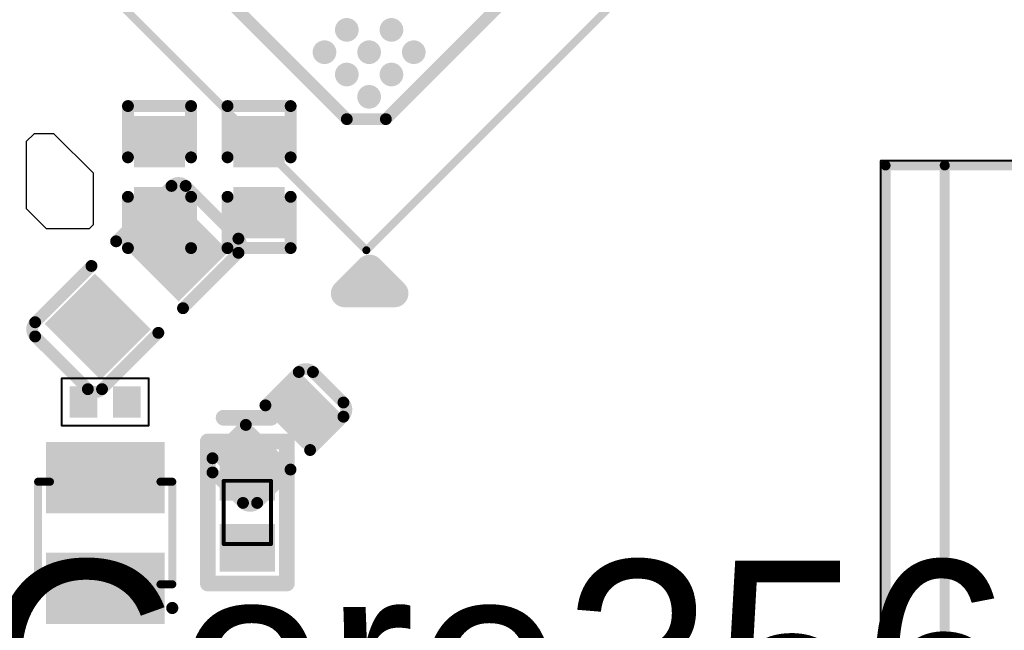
# Model space of a CAD drawing. Header units: millimetres. Extents: x -47 to 199, y -56 to 203.
# Tile 106 of 157: x 78 to 91, y 169 to 177. Entities that reach past the tile are written whole.
import ezdxf

# ---------------------------------------------------------------- set-up
doc = ezdxf.new("R2010")
doc.units = ezdxf.units.MM
doc.header["$LTSCALE"] = 1.21
doc.header["$MEASUREMENT"] = 0
doc.layers.get('0').update_dxf_attribs({"linetype": 'CONTINUOUS'})
for name, color, linetype in [('BottomLayer', 5, 'CONTINUOUS'), ('BottomOverlay', 54, 'CONTINUOUS'), ('BottomPaste', 16, 'CONTINUOUS'), ('BottomSolder', 6, 'CONTINUOUS'), ('Mechanical13', 56, 'CONTINUOUS'), ('MidLayer3', 90, 'CONTINUOUS'), ('TopLayer', 1, 'CONTINUOUS'), ('TopOverlay', 2, 'CONTINUOUS'), ('TopPaste', 8, 'CONTINUOUS'), ('TopSolder', 216, 'CONTINUOUS')]:
    doc.layers.add(name, color=color, linetype=linetype)
doc.styles.get("Standard").update_dxf_attribs({"font": 'txt', "width": 0.8})

# ---------------------------------------------------------------- blocks, each defined once
blk = doc.blocks.new('SOD_923_B_34')
at = {"layer": 'BottomLayer'}
for points in [[(-0.02559, -0.00984), (-0.00984, -0.00984), (-0.02559, 0.00984), (-0.00984, 0.00984)], [(0.00984, -0.00984), (0.02559, -0.00984), (0.00984, 0.00984), (0.02559, 0.00984)]]:
    blk.add_solid(points, dxfattribs=at)
at = {"layer": 'BottomOverlay', "const_width": 0.00787}
for points in [[(-0.03543, 0.01969), (0.03543, 0.01969)], [(-0.03543, 0.01969), (-0.03543, -0.01969)], [(0.03543, 0.01969), (0.03543, -0.01969)], [(-0.04724, 0.01181), (-0.04724, -0.01181)], [(-0.03543, -0.01969), (0.03543, -0.01969)]]:
    blk.add_lwpolyline(points, dxfattribs=at)
at = {"layer": 'BottomOverlay', "const_width": 0.00394}
for points in [[(-0.0374, 0.01969, 1), (-0.03346, 0.01969, 1)], [(-0.0374, 0.01969, 1), (-0.03346, 0.01969, 1)], [(0.03346, 0.01969, 1), (0.0374, 0.01969, 1)], [(0.03346, 0.01969, 1), (0.0374, 0.01969, 1)], [(-0.04921, 0.01181, 1), (-0.04528, 0.01181, 1)], [(-0.04921, -0.01181, 1), (-0.04528, -0.01181, 1)], [(-0.0374, -0.01969, 1), (-0.03346, -0.01969, 1)], [(-0.0374, -0.01969, 1), (-0.03346, -0.01969, 1)], [(0.03346, -0.01969, 1), (0.0374, -0.01969, 1)], [(0.03346, -0.01969, 1), (0.0374, -0.01969, 1)]]:
    blk.add_lwpolyline(points, format="xyb", close=True, dxfattribs=at)
at = {"layer": 'BottomPaste'}
for points in [[(-0.02559, -0.00984), (-0.00984, -0.00984), (-0.02559, 0.00984), (-0.00984, 0.00984)], [(0.00984, -0.00984), (0.02559, -0.00984), (0.00984, 0.00984), (0.02559, 0.00984)]]:
    blk.add_solid(points, dxfattribs=at)
at = {"layer": 'BottomSolder'}
for points in [[(-0.02959, -0.01384), (-0.00584, -0.01384), (-0.02959, 0.01384), (-0.00584, 0.01384)], [(0.00584, -0.01384), (0.02959, -0.01384), (0.00584, 0.01384), (0.02959, 0.01384)]]:
    blk.add_solid(points, dxfattribs=at)
at = {"layer": 'Mechanical13', "const_width": 0.00197}
for points in [[(-0.01575, 0.01181), (0.01575, 0.01181)], [(-0.01575, 0.01181), (-0.01575, -0.01181)], [(0.01575, 0.01181), (0.01575, -0.01181)], [(-0.01575, -0.01181), (0.01575, -0.01181)]]:
    blk.add_lwpolyline(points, dxfattribs=at)
at = {"layer": 'Mechanical13', "const_width": 0.000984}
for points in [[(-0.01624, 0.01181, 1), (-0.01526, 0.01181, 1)], [(-0.01624, 0.01181, 1), (-0.01526, 0.01181, 1)], [(0.01526, 0.01181, 1), (0.01624, 0.01181, 1)], [(0.01526, 0.01181, 1), (0.01624, 0.01181, 1)], [(-0.01624, -0.01181, 1), (-0.01526, -0.01181, 1)], [(-0.01624, -0.01181, 1), (-0.01526, -0.01181, 1)], [(0.01526, -0.01181, 1), (0.01624, -0.01181, 1)], [(0.01526, -0.01181, 1), (0.01624, -0.01181, 1)]]:
    blk.add_lwpolyline(points, format="xyb", close=True, dxfattribs=at)
blk = doc.blocks.new('SOT563_B_75')
at = {"layer": 'BottomLayer'}
for points in [[(-0.01378, 0.02559), (-0.04134, 0.02559), (-0.01378, 0.01378), (-0.04134, 0.01378)], [(0.04134, 0.02559), (0.01378, 0.02559), (0.04134, 0.01378), (0.01378, 0.01378)], [(-0.01378, 0.00591), (-0.04134, 0.00591), (-0.01378, -0.00591), (-0.04134, -0.00591)], [(0.04134, 0.00591), (0.01378, 0.00591), (0.04134, -0.00591), (0.01378, -0.00591)], [(-0.01378, -0.01378), (-0.04134, -0.01378), (-0.01378, -0.02559), (-0.04134, -0.02559)], [(0.04134, -0.01378), (0.01378, -0.01378), (0.04134, -0.02559), (0.01378, -0.02559)]]:
    blk.add_solid(points, dxfattribs=at)
at = {"layer": 'BottomOverlay'}
for points, const_width in [([(-0.02559, 0.02756), (-0.02559, 0.03346)], 0.00402), ([(0.02559, 0.03346), (-0.02559, 0.03346)], 0.004), ([(0.02559, 0.02756), (0.02559, 0.03346)], 0.00402), ([(-0.02559, -0.03346), (-0.02559, -0.02756)], 0.00402), ([(0.02559, -0.03346), (0.02559, -0.02756)], 0.00402), ([(0.02559, -0.03346), (-0.02559, -0.03346)], 0.004)]:
    blk.add_lwpolyline(points, dxfattribs=dict(at, const_width=const_width))
for points, const_width in [([(-0.02659, 0.03346, 1), (-0.02459, 0.03346, 1)], 0.00201), ([(-0.02659, 0.03346, 1), (-0.02459, 0.03346, 1)], 0.002), ([(0.02459, 0.03346, 1), (0.02659, 0.03346, 1)], 0.00201), ([(0.02459, 0.03346, 1), (0.02659, 0.03346, 1)], 0.002), ([(-0.02659, 0.02756, 1), (-0.02459, 0.02756, 1)], 0.00201), ([(0.02459, 0.02756, 1), (0.02659, 0.02756, 1)], 0.00201), ([(-0.02659, -0.02756, 1), (-0.02459, -0.02756, 1)], 0.00201), ([(0.02459, -0.02756, 1), (0.02659, -0.02756, 1)], 0.00201), ([(-0.03892, -0.03346, 1), (-0.03589, -0.03346, 1)], 0.00303), ([(-0.02659, -0.03346, 1), (-0.02459, -0.03346, 1)], 0.00201), ([(-0.02659, -0.03346, 1), (-0.02459, -0.03346, 1)], 0.002), ([(0.02459, -0.03346, 1), (0.02659, -0.03346, 1)], 0.00201), ([(0.02459, -0.03346, 1), (0.02659, -0.03346, 1)], 0.002)]:
    blk.add_lwpolyline(points, format="xyb", close=True, dxfattribs=dict(at, const_width=const_width))
at = {"layer": 'BottomPaste'}
for points in [[(-0.01378, 0.02559), (-0.04134, 0.02559), (-0.01378, 0.01378), (-0.04134, 0.01378)], [(0.04134, 0.02559), (0.01378, 0.02559), (0.04134, 0.01378), (0.01378, 0.01378)], [(-0.01378, 0.00591), (-0.04134, 0.00591), (-0.01378, -0.00591), (-0.04134, -0.00591)], [(0.04134, 0.00591), (0.01378, 0.00591), (0.04134, -0.00591), (0.01378, -0.00591)], [(-0.01378, -0.01378), (-0.04134, -0.01378), (-0.01378, -0.02559), (-0.04134, -0.02559)], [(0.04134, -0.01378), (0.01378, -0.01378), (0.04134, -0.02559), (0.01378, -0.02559)]]:
    blk.add_solid(points, dxfattribs=at)
at = {"layer": 'BottomSolder'}
for points in [[(-0.00978, 0.02959), (-0.04534, 0.02959), (-0.00978, 0.00978), (-0.04534, 0.00978)], [(0.04534, 0.02959), (0.00978, 0.02959), (0.04534, 0.00978), (0.00978, 0.00978)], [(-0.00978, 0.00991), (-0.04534, 0.00991), (-0.00978, -0.00991), (-0.04534, -0.00991)], [(0.04534, 0.00991), (0.00978, 0.00991), (0.04534, -0.00991), (0.00978, -0.00991)], [(-0.00978, -0.00978), (-0.04534, -0.00978), (-0.00978, -0.02959), (-0.04534, -0.02959)], [(0.04534, -0.00978), (0.00978, -0.00978), (0.04534, -0.02959), (0.00978, -0.02959)]]:
    blk.add_solid(points, dxfattribs=at)
blk = doc.blocks.new('R0201_B_94')
at = {"layer": 'BottomLayer'}
for points in [[(-0.01575, 0.00591), (-0.01575, -0.00591), (-0.00591, 0.00591), (-0.00591, -0.00591)], [(0.00591, 0.00591), (0.00591, -0.00591), (0.01575, 0.00591), (0.01575, -0.00591)]]:
    blk.add_solid(points, dxfattribs=at)
at = {"layer": 'BottomOverlay', "const_width": 0.001}
for points in [[(-0.02165, 0.01181), (-0.02165, -0.01181)], [(0.02165, 0.01181), (-0.02165, 0.01181)], [(0.02165, 0.01181), (0.02165, -0.01181)], [(0.02165, -0.01181), (-0.02165, -0.01181)]]:
    blk.add_lwpolyline(points, dxfattribs=at)
at = {"layer": 'BottomOverlay', "const_width": 0.0005}
for points in [[(-0.0219, 0.01181, 1), (-0.0214, 0.01181, 1)], [(-0.0219, 0.01181, 1), (-0.0214, 0.01181, 1)], [(0.0214, 0.01181, 1), (0.0219, 0.01181, 1)], [(0.0214, 0.01181, 1), (0.0219, 0.01181, 1)], [(-0.0219, -0.01181, 1), (-0.0214, -0.01181, 1)], [(-0.0219, -0.01181, 1), (-0.0214, -0.01181, 1)], [(0.0214, -0.01181, 1), (0.0219, -0.01181, 1)], [(0.0214, -0.01181, 1), (0.0219, -0.01181, 1)]]:
    blk.add_lwpolyline(points, format="xyb", close=True, dxfattribs=at)
at = {"layer": 'BottomPaste'}
for points in [[(-0.01575, 0.00591), (-0.01575, -0.00591), (-0.00591, 0.00591), (-0.00591, -0.00591)], [(0.00591, 0.00591), (0.00591, -0.00591), (0.01575, 0.00591), (0.01575, -0.00591)]]:
    blk.add_solid(points, dxfattribs=at)
at = {"layer": 'BottomSolder'}
for points in [[(-0.01772, 0.00787), (-0.01772, -0.00787), (-0.00394, 0.00787), (-0.00394, -0.00787)], [(0.00394, 0.00787), (0.00394, -0.00787), (0.01772, 0.00787), (0.01772, -0.00787)]]:
    blk.add_solid(points, dxfattribs=at)
blk = doc.blocks.new('R0402_B_163')
at = {"layer": 'BottomLayer'}
for points in [[(-0.02855, -0.01083), (-0.00689, -0.01083), (-0.02855, 0.01083), (-0.00689, 0.01083)], [(0.00689, -0.01083), (0.02855, -0.01083), (0.00689, 0.01083), (0.02855, 0.01083)]]:
    blk.add_solid(points, dxfattribs=at)
at = {"layer": 'BottomOverlay', "const_width": 0.00591}
for points in [[(-0.00984, 0.01575), (-0.03543, 0.01575)], [(-0.03543, -0.01575), (-0.03543, 0.01575)], [(0.03543, 0.01575), (0.00984, 0.01575)], [(0.03543, -0.01575), (0.03543, 0.01575)], [(-0.00984, -0.01575), (-0.03543, -0.01575)], [(0.03543, -0.01575), (0.00984, -0.01575)]]:
    blk.add_lwpolyline(points, dxfattribs=at)
at = {"layer": 'BottomOverlay', "const_width": 0.00296}
for points in [[(-0.03691, 0.01575, 1), (-0.03395, 0.01575, 1)], [(-0.03691, 0.01575, 1), (-0.03395, 0.01575, 1)], [(-0.01132, 0.01575, 1), (-0.00836, 0.01575, 1)], [(0.00836, 0.01575, 1), (0.01132, 0.01575, 1)], [(0.03395, 0.01575, 1), (0.03691, 0.01575, 1)], [(0.03395, 0.01575, 1), (0.03691, 0.01575, 1)], [(-0.03691, -0.01575, 1), (-0.03395, -0.01575, 1)], [(-0.03691, -0.01575, 1), (-0.03395, -0.01575, 1)], [(-0.01132, -0.01575, 1), (-0.00836, -0.01575, 1)], [(0.00836, -0.01575, 1), (0.01132, -0.01575, 1)], [(0.03395, -0.01575, 1), (0.03691, -0.01575, 1)], [(0.03395, -0.01575, 1), (0.03691, -0.01575, 1)]]:
    blk.add_lwpolyline(points, format="xyb", close=True, dxfattribs=at)
at = {"layer": 'BottomPaste'}
for points in [[(-0.02855, -0.01083), (-0.00689, -0.01083), (-0.02855, 0.01083), (-0.00689, 0.01083)], [(0.00689, -0.01083), (0.02855, -0.01083), (0.00689, 0.01083), (0.02855, 0.01083)]]:
    blk.add_solid(points, dxfattribs=at)
at = {"layer": 'BottomSolder'}
for points in [[(-0.03052, -0.0128), (-0.00493, -0.0128), (-0.03052, 0.0128), (-0.00493, 0.0128)], [(0.00493, -0.0128), (0.03052, -0.0128), (0.00493, 0.0128), (0.03052, 0.0128)]]:
    blk.add_solid(points, dxfattribs=at)
blk = doc.blocks.new('R0402_B_165')
at = {"layer": 'BottomLayer'}
for points in [[(-0.02855, -0.01083), (-0.00689, -0.01083), (-0.02855, 0.01083), (-0.00689, 0.01083)], [(0.00689, -0.01083), (0.02855, -0.01083), (0.00689, 0.01083), (0.02855, 0.01083)]]:
    blk.add_solid(points, dxfattribs=at)
at = {"layer": 'BottomOverlay', "const_width": 0.00591}
for points in [[(-0.00984, 0.01575), (-0.03543, 0.01575)], [(-0.03543, -0.01575), (-0.03543, 0.01575)], [(0.03543, 0.01575), (0.00984, 0.01575)], [(0.03543, -0.01575), (0.03543, 0.01575)], [(-0.00984, -0.01575), (-0.03543, -0.01575)], [(0.03543, -0.01575), (0.00984, -0.01575)]]:
    blk.add_lwpolyline(points, dxfattribs=at)
at = {"layer": 'BottomOverlay', "const_width": 0.00296}
for points in [[(-0.03691, 0.01575, 1), (-0.03395, 0.01575, 1)], [(-0.03691, 0.01575, 1), (-0.03395, 0.01575, 1)], [(-0.01132, 0.01575, 1), (-0.00836, 0.01575, 1)], [(0.00836, 0.01575, 1), (0.01132, 0.01575, 1)], [(0.03395, 0.01575, 1), (0.03691, 0.01575, 1)], [(0.03395, 0.01575, 1), (0.03691, 0.01575, 1)], [(-0.03691, -0.01575, 1), (-0.03395, -0.01575, 1)], [(-0.03691, -0.01575, 1), (-0.03395, -0.01575, 1)], [(-0.01132, -0.01575, 1), (-0.00836, -0.01575, 1)], [(0.00836, -0.01575, 1), (0.01132, -0.01575, 1)], [(0.03395, -0.01575, 1), (0.03691, -0.01575, 1)], [(0.03395, -0.01575, 1), (0.03691, -0.01575, 1)]]:
    blk.add_lwpolyline(points, format="xyb", close=True, dxfattribs=at)
at = {"layer": 'BottomPaste'}
for points in [[(-0.02855, -0.01083), (-0.00689, -0.01083), (-0.02855, 0.01083), (-0.00689, 0.01083)], [(0.00689, -0.01083), (0.02855, -0.01083), (0.00689, 0.01083), (0.02855, 0.01083)]]:
    blk.add_solid(points, dxfattribs=at)
at = {"layer": 'BottomSolder'}
for points in [[(-0.03052, -0.0128), (-0.00493, -0.0128), (-0.03052, 0.0128), (-0.00493, 0.0128)], [(0.00493, -0.0128), (0.03052, -0.0128), (0.00493, 0.0128), (0.03052, 0.0128)]]:
    blk.add_solid(points, dxfattribs=at)
blk = doc.blocks.new('C0603_391')
at = {"layer": 'TopLayer'}
for points in [[(-0.01181, -0.01772), (-0.01181, 0.01772), (-0.04331, -0.01772), (-0.04331, 0.01772)], [(0.04331, -0.01772), (0.04331, 0.01772), (0.01181, -0.01772), (0.01181, 0.01772)]]:
    blk.add_solid(points, dxfattribs=at)
at = {"layer": 'TopOverlay', "const_width": 0.00591}
for points in [[(-0.0531, 0.0186, -0.414214), (-0.0481, 0.0236)], [(0.0481, 0.0236, -0.414214), (0.0531, 0.0186)], [(-0.0481, -0.0236, -0.414214), (-0.0531, -0.0186)], [(0.0531, -0.0186, -0.414214), (0.0481, -0.0236)]]:
    blk.add_lwpolyline(points, format="xyb", dxfattribs=at)
for points in [[(-0.0481, 0.0236), (-0.00836, 0.0236)], [(0.00902, 0.0236), (0.0481, 0.0236)], [(-0.0531, -0.0186), (-0.0531, 0.0186)], [(0.0531, -0.0186), (0.0531, 0.0186)], [(-0.0481, -0.0236), (-0.00836, -0.0236)], [(0.00902, -0.0236), (0.0481, -0.0236)]]:
    blk.add_lwpolyline(points, dxfattribs=at)
at = {"layer": 'TopOverlay', "const_width": 0.00296}
for points in [[(-0.04958, 0.0236, 1), (-0.04662, 0.0236, 1)], [(-0.04958, 0.0236, 1), (-0.04662, 0.0236, 1)], [(-0.00984, 0.0236, 1), (-0.00688, 0.0236, 1)], [(0.00754, 0.0236, 1), (0.0105, 0.0236, 1)], [(0.04662, 0.0236, 1), (0.04958, 0.0236, 1)], [(0.04662, 0.0236, 1), (0.04958, 0.0236, 1)], [(-0.05458, 0.0186, 1), (-0.05162, 0.0186, 1)], [(-0.05458, 0.0186, 1), (-0.05162, 0.0186, 1)], [(0.05162, 0.0186, 1), (0.05458, 0.0186, 1)], [(0.05162, 0.0186, 1), (0.05458, 0.0186, 1)], [(-0.05458, -0.0186, 1), (-0.05162, -0.0186, 1)], [(-0.05458, -0.0186, 1), (-0.05162, -0.0186, 1)], [(0.05162, -0.0186, 1), (0.05458, -0.0186, 1)], [(0.05162, -0.0186, 1), (0.05458, -0.0186, 1)], [(-0.04958, -0.0236, 1), (-0.04662, -0.0236, 1)], [(-0.04958, -0.0236, 1), (-0.04662, -0.0236, 1)], [(-0.00984, -0.0236, 1), (-0.00688, -0.0236, 1)], [(0.00754, -0.0236, 1), (0.0105, -0.0236, 1)], [(0.04662, -0.0236, 1), (0.04958, -0.0236, 1)], [(0.04662, -0.0236, 1), (0.04958, -0.0236, 1)]]:
    blk.add_lwpolyline(points, format="xyb", close=True, dxfattribs=at)
at = {"layer": 'TopPaste'}
for points in [[(-0.01181, -0.01772), (-0.01181, 0.01772), (-0.04331, -0.01772), (-0.04331, 0.01772)], [(0.04331, -0.01772), (0.04331, 0.01772), (0.01181, -0.01772), (0.01181, 0.01772)]]:
    blk.add_solid(points, dxfattribs=at)
at = {"layer": 'TopSolder'}
for points in [[(-0.00984, -0.01969), (-0.00984, 0.01969), (-0.04528, -0.01969), (-0.04528, 0.01969)], [(0.04528, -0.01969), (0.04528, 0.01969), (0.00984, -0.01969), (0.00984, 0.01969)]]:
    blk.add_solid(points, dxfattribs=at)
blk = doc.blocks.new('BGA565_15R50_14R40_0R90_402')
at = {"layer": 'TopLayer', "const_width": 0.00492}
for points in [[(-0.2938, 0.26772, 1), (-0.28888, 0.26772, 1)], [(-0.27805, 0.26772, 1), (-0.27313, 0.26772, 1)], [(-0.2623, 0.26772, 1), (-0.25738, 0.26772, 1)], [(-0.2938, 0.25197, 1), (-0.28888, 0.25197, 1)], [(-0.27805, 0.25197, 1), (-0.27313, 0.25197, 1)], [(-0.2623, 0.25197, 1), (-0.25738, 0.25197, 1)], [(-0.2938, 0.23622, 1), (-0.28888, 0.23622, 1)], [(-0.27805, 0.23622, 1), (-0.27313, 0.23622, 1)]]:
    blk.add_lwpolyline(points, format="xyb", close=True, dxfattribs=at)
at = {"layer": 'TopOverlay'}
for points, const_width in [([(-0.35206, 0.34573), (-0.3697, 0.3281)], 0.01378), ([(-0.35206, 0.3281), (-0.35206, 0.34573)], 0.01378), ([(-0.35206, 0.3281), (-0.3697, 0.3281)], 0.01378), ([(-0.34449, -0.32283), (-0.34449, 0.32283)], 0.00394), ([(0.34449, 0.32283), (-0.34449, 0.32283)], 0.00394), ([(-0.29134, 0.28346), (-0.30512, 0.26969)], 0.00591), ([(0.30512, 0.28346), (-0.29134, 0.28346)], 0.00591), ([(-0.30512, -0.28346), (-0.30512, 0.26969)], 0.00591)]:
    blk.add_lwpolyline(points, dxfattribs=dict(at, const_width=const_width))
for points, const_width in [([(-0.35551, 0.34573, 1), (-0.34862, 0.34573, 1)], 0.00689), ([(-0.35551, 0.34573, 1), (-0.34862, 0.34573, 1)], 0.00689), ([(-0.37314, 0.3281, 1), (-0.36625, 0.3281, 1)], 0.00689), ([(-0.37314, 0.3281, 1), (-0.36625, 0.3281, 1)], 0.00689), ([(-0.35551, 0.3281, 1), (-0.34862, 0.3281, 1)], 0.00689), ([(-0.35551, 0.3281, 1), (-0.34862, 0.3281, 1)], 0.00689), ([(-0.34547, 0.32283, 1), (-0.3435, 0.32283, 1)], 0.00197), ([(-0.34547, 0.32283, 1), (-0.3435, 0.32283, 1)], 0.00197), ([(-0.29281, 0.28346, 1), (-0.28986, 0.28346, 1)], 0.00295), ([(-0.29281, 0.28346, 1), (-0.28986, 0.28346, 1)], 0.00295), ([(-0.30659, 0.26969, 1), (-0.30364, 0.26969, 1)], 0.00295), ([(-0.30659, 0.26969, 1), (-0.30364, 0.26969, 1)], 0.00295)]:
    blk.add_lwpolyline(points, format="xyb", close=True, dxfattribs=dict(at, const_width=const_width))
at = {"layer": 'TopPaste', "const_width": 0.00492}
for points in [[(-0.2938, 0.26772, 1), (-0.28888, 0.26772, 1)], [(-0.27805, 0.26772, 1), (-0.27313, 0.26772, 1)], [(-0.2623, 0.26772, 1), (-0.25738, 0.26772, 1)], [(-0.2938, 0.25197, 1), (-0.28888, 0.25197, 1)], [(-0.27805, 0.25197, 1), (-0.27313, 0.25197, 1)], [(-0.2623, 0.25197, 1), (-0.25738, 0.25197, 1)], [(-0.2938, 0.23622, 1), (-0.28888, 0.23622, 1)], [(-0.27805, 0.23622, 1), (-0.27313, 0.23622, 1)]]:
    blk.add_lwpolyline(points, format="xyb", close=True, dxfattribs=at)
at = {"layer": 'TopSolder', "const_width": 0.00591}
for points in [[(-0.29429, 0.26772, 1), (-0.28839, 0.26772, 1)], [(-0.27854, 0.26772, 1), (-0.27264, 0.26772, 1)], [(-0.2628, 0.26772, 1), (-0.25689, 0.26772, 1)], [(-0.29429, 0.25197, 1), (-0.28839, 0.25197, 1)], [(-0.27854, 0.25197, 1), (-0.27264, 0.25197, 1)], [(-0.2628, 0.25197, 1), (-0.25689, 0.25197, 1)], [(-0.29429, 0.23622, 1), (-0.28839, 0.23622, 1)], [(-0.27854, 0.23622, 1), (-0.27264, 0.23622, 1)]]:
    blk.add_lwpolyline(points, format="xyb", close=True, dxfattribs=at)
blk = doc.blocks.new('BGA153_13R00X11R50X0R90_2L_403')
at = {"layer": 'TopOverlay'}
for points, const_width in [([(-0.22874, 0.25827), (-0.22874, -0.25827)], 0.001), ([(-0.22638, 0.21654), (-0.22638, -0.25591)], 0.005), ([(-0.22638, -0.22638), (0.22638, -0.22638)], 0.005), ([(-0.22638, -0.25591), (0.22638, -0.25591)], 0.005), ([(-0.22874, -0.25827), (0.22874, -0.25827)], 0.001)]:
    blk.add_lwpolyline(points, dxfattribs=dict(at, const_width=const_width))
for points, const_width in [([(-0.22763, -0.22638, 1), (-0.22513, -0.22638, 1)], 0.0025), ([(-0.22763, -0.25591, 1), (-0.22513, -0.25591, 1)], 0.0025), ([(-0.22763, -0.25591, 1), (-0.22513, -0.25591, 1)], 0.0025), ([(-0.22899, -0.25827, 1), (-0.22849, -0.25827, 1)], 0.0005), ([(-0.22899, -0.25827, 1), (-0.22849, -0.25827, 1)], 0.0005)]:
    blk.add_lwpolyline(points, format="xyb", close=True, dxfattribs=dict(at, const_width=const_width))
blk = doc.blocks.new('C0402_406')
at = {"layer": 'TopLayer'}
for points in [[(-0.02855, -0.01083), (-0.00689, -0.01083), (-0.02855, 0.01083), (-0.00689, 0.01083)], [(0.00689, -0.01083), (0.02855, -0.01083), (0.00689, 0.01083), (0.02855, 0.01083)]]:
    blk.add_solid(points, dxfattribs=at)
at = {"layer": 'TopOverlay', "const_width": 0.00591}
for points in [[(-0.03543, 0.01075, -0.414214), (-0.03043, 0.01575)], [(0.03043, 0.01575, -0.414214), (0.03543, 0.01075)], [(-0.03043, -0.01576, -0.414214), (-0.03543, -0.01076)], [(0.03543, -0.01076, -0.414214), (0.03043, -0.01576)]]:
    blk.add_lwpolyline(points, format="xyb", dxfattribs=at)
for points in [[(-0.03043, 0.01575), (-0.0069, 0.01575)], [(0.0069, 0.01575), (0.03043, 0.01575)], [(-0.03543, -0.01076), (-0.03543, 0.01075)], [(0.03543, -0.01076), (0.03543, 0.01075)], [(-0.03043, -0.01576), (-0.0069, -0.01576)], [(0.0069, -0.01576), (0.03043, -0.01576)]]:
    blk.add_lwpolyline(points, dxfattribs=at)
at = {"layer": 'TopOverlay', "const_width": 0.00296}
for points in [[(-0.03191, 0.01575, 1), (-0.02895, 0.01575, 1)], [(-0.03191, 0.01575, 1), (-0.02895, 0.01575, 1)], [(-0.00838, 0.01575, 1), (-0.00542, 0.01575, 1)], [(0.00542, 0.01575, 1), (0.00838, 0.01575, 1)], [(0.02895, 0.01575, 1), (0.03191, 0.01575, 1)], [(0.02895, 0.01575, 1), (0.03191, 0.01575, 1)], [(-0.03691, 0.01075, 1), (-0.03395, 0.01075, 1)], [(-0.03691, 0.01075, 1), (-0.03395, 0.01075, 1)], [(0.03395, 0.01075, 1), (0.03691, 0.01075, 1)], [(0.03395, 0.01075, 1), (0.03691, 0.01075, 1)], [(-0.03691, -0.01076, 1), (-0.03395, -0.01076, 1)], [(-0.03691, -0.01076, 1), (-0.03395, -0.01076, 1)], [(0.03395, -0.01076, 1), (0.03691, -0.01076, 1)], [(0.03395, -0.01076, 1), (0.03691, -0.01076, 1)], [(-0.03191, -0.01576, 1), (-0.02895, -0.01576, 1)], [(-0.03191, -0.01576, 1), (-0.02895, -0.01576, 1)], [(-0.00838, -0.01576, 1), (-0.00542, -0.01576, 1)], [(0.00542, -0.01576, 1), (0.00838, -0.01576, 1)], [(0.02895, -0.01576, 1), (0.03191, -0.01576, 1)], [(0.02895, -0.01576, 1), (0.03191, -0.01576, 1)]]:
    blk.add_lwpolyline(points, format="xyb", close=True, dxfattribs=at)
at = {"layer": 'TopPaste'}
for points in [[(-0.02855, -0.01083), (-0.00689, -0.01083), (-0.02855, 0.01083), (-0.00689, 0.01083)], [(0.00689, -0.01083), (0.02855, -0.01083), (0.00689, 0.01083), (0.02855, 0.01083)]]:
    blk.add_solid(points, dxfattribs=at)
at = {"layer": 'TopSolder'}
for points in [[(-0.03052, -0.0128), (-0.00493, -0.0128), (-0.03052, 0.0128), (-0.00493, 0.0128)], [(0.00493, -0.0128), (0.03052, -0.0128), (0.00493, 0.0128), (0.03052, 0.0128)]]:
    blk.add_solid(points, dxfattribs=at)

msp = doc.modelspace()

# ---------------------------------------------------------------- linework, layer by layer
at = {"layer": 'MidLayer3'}
for p, q in [((78.302, 175.602), (78.202, 175.502)), ((78.552, 175.602), (78.302, 175.602)), ((79.052, 175.102), (78.552, 175.602)), ((78.202, 175.502), (78.202, 175.502)), ((78.202, 175.502), (78.202, 174.652)), ((79.052, 174.452), (79.052, 175.102)), ((78.202, 174.652), (78.452, 174.402)), ((79.002, 174.402), (79.052, 174.452)), ((78.452, 174.402), (79.002, 174.402))]:
    msp.add_line(p, q, dxfattribs=at)

# ---------------------------------------------------------------- block references
at = {"xscale": 25.4, "yscale": 25.4, "zscale": 25.4}
for name, p, rotation in [('BGA565_15R50_14R40_0R90_402', (82.122, 186.11), 135.0000000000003), ('R0402_B_165', (79.89, 175.052), 90), ('R0402_B_163', (81.152, 175.052), 90), ('BGA153_13R00X11R50X0R90_2L_403', (95.59, 169.449), 270), ('C0603_391', (79.602, 173.652), 45.00000000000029), ('C0402_406', (81.391, 171.752), 45.00000000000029), ('R0201_B_94', (79.202, 172.202), 180), ('SOD_923_B_34', (81.003, 170.802), 270), ('SOT563_B_75', (79.202, 170.541), 90)]:
    msp.add_blockref(name, p, dxfattribs=dict(at, rotation=rotation))

# ---------------------------------------------------------------- texts
at = {"layer": 'TopOverlay'}
msp.add_text('Core3566', height=2.54, dxfattribs=at).set_placement((77.652, 167.652))

doc.saveas('drawing.dxf')
